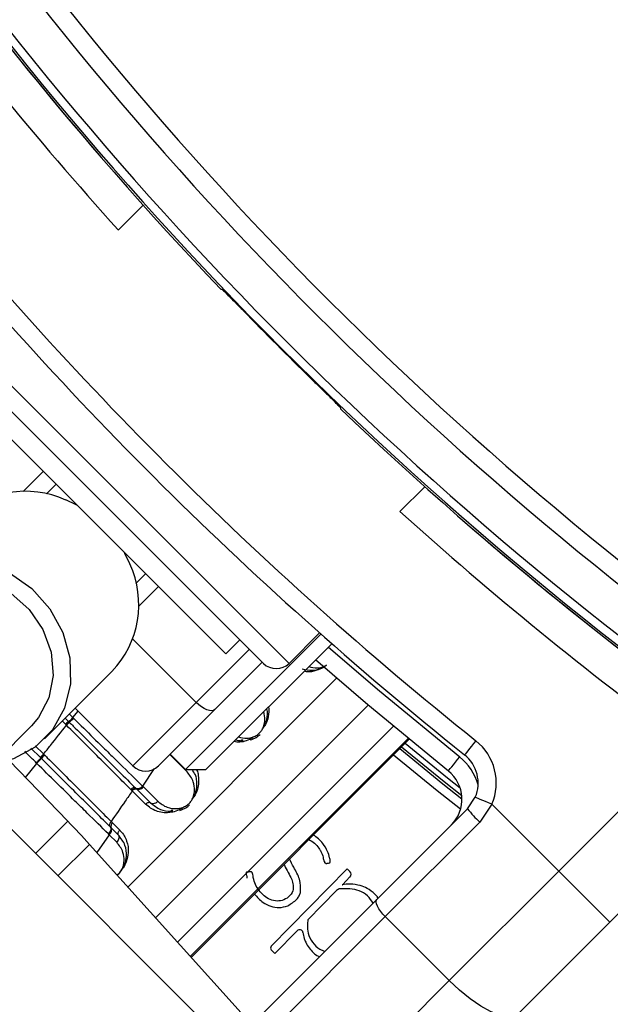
# Paper-space layout '2.5M DUO Surface Plate' of a CAD drawing. Header units: millimetres. Extents: x 20 to 18989, y 40 to 15016.
# Tile 70 of 109: x 6658 to 6723, y 14531 to 14640. Entities that reach past the tile are written whole.
import ezdxf

# ---------------------------------------------------------------- set-up
doc = ezdxf.new("R2010")
doc.units = ezdxf.units.MM
doc.layers.add('COMPONENT_GEOMETRY', color=7, linetype='Continuous')
doc.styles.add('SLDTEXTSTYLE1', font='TXT', dxfattribs={"width": 0.75})
doc.dimstyles.new('SLDDIMSTYLE0', dxfattribs={"dimtxt": 150, "dimasz": 6.604, "dimexe": 0, "dimexo": 0.0625, "dimgap": 37.5, "dimtad": 0, "dimtih": 1, "dimtoh": 1, "dimdec": 0, "dimlfac": 0.5, "dimrnd": 1e-09, "dimzin": 12, "dimdsep": 46, "dimtxsty": 'SLDTEXTSTYLE1', "dimsah": 1, "dimcen": 0.09, "dimadec": 0, "dimazin": 3, "dimtfac": 1, "dimtdec": 0, "dimtofl": 0, "dimtmove": 0, "dimatfit": 3, "dimfxl": 1, "dimfrac": 2, "dimtolj": 1, "dimtzin": 12, "dimarcsym": 0})

# ---------------------------------------------------------------- blocks, each defined once
blk = doc.blocks.new('_D_8')
at = {"layer": 'COMPONENT_GEOMETRY', "color": 7, "ltscale": 2}
for p, q in [((6776.75, 15015.64), (762.92, 15015.64)), ((769.27, 15015.64), (769.27, 12326.74)), ((769.27, 9399.71), (769.27, 12088.61)), ((4049.38, 9399.71), (762.92, 9399.71))]:
    blk.add_line(p, q, dxfattribs=at)
for points in [[(769.27, 15015.64), (768.25, 15009.04), (770.28, 15009.04)], [(769.27, 9399.71), (770.28, 9406.31), (768.25, 9406.31)]]:
    blk.add_solid(points, dxfattribs=at)
at = {"layer": 'COMPONENT_GEOMETRY', "color": 7, "ltscale": 2, "insert": (547.6, 12281.97), "char_height": 150, "attachment_point": 1, "style": 'SLDTEXTSTYLE1'}
blk.add_mtext('2808', dxfattribs=at)

psp = doc.layouts.new('2.5M DUO Surface Plate')

# ---------------------------------------------------------------- linework, layer by layer
at = {"color": 7, "linetype": 'Continuous', "lineweight": 25, "ltscale": 2}
for p, q in [((6669.07, 14616.53), (6671.81, 14619.28)), ((6680.41, 14609.98), (6680.51, 14609.98)), ((6652.29, 14601.45), (6685.1, 14568.64)), ((6680.93, 14569.71), (6653.35, 14597.28)), ((6693.62, 14596.86), (6693.63, 14596.76)), ((6662.19, 14588.44), (6661.12, 14587.37)), ((6702.93, 14588.16), (6700.18, 14585.42)), ((6671.02, 14577.47), (6672.09, 14578.54)), ((6691.45, 14571.88), (6676.48, 14556.91)), ((6680.93, 14569.71), (6682.49, 14571.26)), ((6687.93, 14568.64), (6691.3, 14572.01)), ((6692.65, 14570.82), (6678.74, 14556.91)), ((6684.96, 14568.79), (6679.72, 14563.55)), ((6660.91, 14560.29), (6668.36, 14567.75)), ((6670.68, 14557.33), (6664.31, 14563.69)), ((6670.68, 14557.33), (6677.67, 14564.33)), ((6663.21, 14562.59), (6663.58, 14562.22)), ((6664.06, 14562.65), (6664.12, 14562.58)), ((6679.72, 14563.55), (6673.51, 14557.33)), ((6652.59, 14554.85), (6659.47, 14561.73)), ((6663.3, 14561.86), (6663.24, 14561.92)), ((6663.34, 14561.82), (6663.3, 14561.86)), ((6663.58, 14562.22), (6663.64, 14562.16)), ((6663.64, 14562.16), (6663.68, 14562.12)), ((6677.11, 14536.16), (6701.2, 14560.26)), ((6717.72, 14545.69), (6731.74, 14559.7)), ((6660.51, 14558.2), (6660.47, 14558.24)), ((6660.57, 14558.14), (6660.51, 14558.2)), ((6660.82, 14558.63), (6660.86, 14558.59)), ((6660.86, 14558.59), (6660.92, 14558.53)), ((6674.78, 14558.6), (6676.48, 14556.91)), ((6663.49, 14551.2), (6657.01, 14557.9)), ((6660.07, 14557.59), (6660.01, 14557.65)), ((6676.48, 14556.91), (6678.74, 14556.91)), ((6671.75, 14555.08), (6671.84, 14554.99)), ((6671.84, 14554.99), (6673.42, 14553.41)), ((6670.55, 14554.61), (6670.45, 14554.7)), ((6670.61, 14554.55), (6670.55, 14554.61)), ((6672.08, 14553.08), (6670.61, 14554.55)), ((6670.99, 14554.86), (6671.08, 14554.77)), ((6671.08, 14554.77), (6671.15, 14554.7)), ((6671.15, 14554.7), (6672.64, 14553.22)), ((6707.65, 14552.58), (6708.5, 14553.85)), ((6737.84, 14554.49), (6723.38, 14540.03)), ((6710.34, 14553.07), (6708.99, 14551.1)), ((6710.34, 14553.07), (6717.72, 14545.69)), ((6697.63, 14542.56), (6707.65, 14552.58)), ((6668.28, 14550.48), (6668.19, 14550.57)), ((6668.28, 14551.18), (6668.42, 14551.03)), ((6668.42, 14551.03), (6669.23, 14550.22)), ((6708.99, 14551.1), (6698.56, 14540.67)), ((6679.69, 14527.87), (6657.07, 14550.49)), ((6668.07, 14549.71), (6667.98, 14549.8)), ((6668.89, 14548.89), (6668.07, 14549.71)), ((6669.09, 14549.67), (6668.28, 14550.48)), ((6682.63, 14530.03), (6665.87, 14548.64)), ((6694.36, 14545.94), (6685.96, 14537.39)), ((6694.65, 14545.65), (6694.36, 14545.94)), ((6705.63, 14533.6), (6717.72, 14545.69)), ((6723.38, 14540.03), (6717.72, 14545.69)), ((6693.81, 14544.18), (6693.82, 14544.18)), ((6693.82, 14544.18), (6694.66, 14545.04)), ((6693.19, 14543.54), (6690.02, 14540.32)), ((6637.66, 14482.59), (6697.63, 14542.56)), ((6697.76, 14542.69), (6697.68, 14542.85)), ((6698.56, 14540.67), (6638.59, 14480.69)), ((6698.56, 14540.67), (6705.63, 14533.6)), ((6723.38, 14540.03), (6713.22, 14529.87)), ((6686.36, 14536.59), (6688.83, 14539.1)), ((6685.96, 14536.98), (6686.36, 14536.59)), ((6645.66, 14473.62), (6705.63, 14533.6))]:
    psp.add_line(p, q, dxfattribs=at)
at = {"color": 8, "linetype": 'Continuous', "lineweight": 25, "ltscale": 2}
for p, q in [((6652.29, 14604.28), (6687.93, 14568.64)), ((6658.56, 14587.64), (6660.78, 14589.86)), ((6673.51, 14577.13), (6671.29, 14574.91)), ((6677.67, 14564.33), (6670.65, 14571.35)), ((6677.67, 14564.33), (6683.55, 14570.2)), ((6670.11, 14543.93), (6693.19, 14567.01)), ((6673.18, 14540.53), (6696.68, 14564.03)), ((6663.66, 14563.04), (6664.06, 14562.65)), ((6664.06, 14562.65), (6664.63, 14563.38)), ((6663.24, 14561.92), (6662.89, 14562.27)), ((6675.6, 14537.84), (6699.46, 14561.7)), ((6660.47, 14558.24), (6659.41, 14559.29)), ((6659.9, 14559.55), (6660.82, 14558.63)), ((6701.09, 14560.35), (6677.01, 14536.27)), ((6677.11, 14536.16), (6701.2, 14560.26)), ((6676.67, 14556.66), (6674.76, 14558.58)), ((6658.82, 14556.03), (6660.07, 14557.59)), ((6673.04, 14557.02), (6671.75, 14555.08)), ((6659.93, 14547.63), (6663.49, 14551.2)), ((6668.07, 14549.71), (6666.69, 14547.74)), ((6665.87, 14548.64), (6662.39, 14545.17))]:
    psp.add_line(p, q, dxfattribs=at)
at = {"color": 7, "linetype": 'Continuous', "lineweight": 25, "ltscale": 2, "flags": 128}
for points in [[(6664.56, 14586.07), (6664.42, 14586.15), (6663.27, 14586.7)], [(6643.94, 14577.26), (6646.1, 14578.89), (6648.66, 14579.89), (6651.46, 14580.18), (6654.32, 14579.76), (6657.05, 14578.65), (6659.5, 14576.92), (6661.5, 14574.68), (6662.94, 14572.06), (6663.71, 14569.24), (6663.77, 14566.39), (6663.12, 14563.69), (6661.8, 14561.31), (6659.89, 14559.4), (6657.51, 14558.08), (6655.22, 14557.48)], [(6670.34, 14579.63), (6669.8, 14580.77), (6669.72, 14580.92)], [(6645.38, 14575.82), (6647.35, 14577.27), (6649.7, 14578.08), (6652.24, 14578.21), (6654.8, 14577.64), (6657.19, 14576.41), (6659.22, 14574.61), (6660.75, 14572.38), (6661.66, 14569.89), (6661.88, 14567.31), (6661.41, 14564.84), (6660.26, 14562.66), (6659.47, 14561.73)], [(6705.53, 14556.75), (6696.62, 14564.08), (6690.87, 14569.04)], [(6679.72, 14563.55), (6679.57, 14563.45), (6679.37, 14563.41), (6679.13, 14563.43), (6678.86, 14563.51), (6678.57, 14563.65), (6678.26, 14563.83), (6677.96, 14564.06), (6677.67, 14564.33)], [(6682.87, 14560.12), (6682.82, 14560.15), (6682.77, 14560.16), (6682.72, 14560.16), (6682.66, 14560.14), (6682.62, 14560.11), (6682.58, 14560.06), (6682.54, 14560), (6682.51, 14559.93)], [(6708.56, 14560.1), (6708.32, 14559.79), (6708.09, 14559.5), (6707.87, 14559.23), (6707.68, 14558.99), (6707.53, 14558.8), (6707.41, 14558.65), (6707.34, 14558.56), (6707.32, 14558.53)], [(6705.53, 14556.75), (6705.56, 14556.78), (6705.63, 14556.87), (6705.74, 14557.01), (6705.9, 14557.21), (6706.09, 14557.44), (6706.3, 14557.71), (6706.54, 14558.01), (6706.78, 14558.31)], [(6710.34, 14553.07), (6709.98, 14553.22), (6709.64, 14553.37), (6709.32, 14553.5), (6709.04, 14553.62), (6708.81, 14553.72), (6708.64, 14553.79), (6708.54, 14553.83), (6708.5, 14553.85)], [(6675.1, 14552.34), (6675.04, 14552.37), (6674.99, 14552.38), (6674.94, 14552.38), (6674.89, 14552.36), (6674.84, 14552.33), (6674.8, 14552.28), (6674.76, 14552.22), (6674.73, 14552.16)], [(6698.56, 14540.67), (6698.29, 14540.95), (6698.06, 14541.24), (6697.86, 14541.53), (6697.7, 14541.81), (6697.6, 14542.06), (6697.55, 14542.27), (6697.56, 14542.44), (6697.63, 14542.56)], [(6713.22, 14529.87), (6712.74, 14529.6), (6712.05, 14529.56), (6711.2, 14529.75), (6710.2, 14530.16), (6709.1, 14530.78), (6707.94, 14531.58), (6706.77, 14532.53), (6705.63, 14533.6)]]:
    psp.add_lwpolyline(points, dxfattribs=at)
at = {"color": 8, "linetype": 'Continuous', "lineweight": 25, "ltscale": 2, "flags": 128}
for points in [[(6692.29, 14570.45), (6697.91, 14565.61), (6706.78, 14558.31)], [(6707.02, 14554), (6705.08, 14555.55), (6700.34, 14559.39)], [(6700.76, 14559.81), (6705.44, 14556), (6706.83, 14554.9)], [(6706.88, 14552.52), (6704.3, 14554.57), (6699.45, 14558.51)], [(6700.16, 14559.22), (6704.92, 14555.35), (6707.03, 14553.67)]]:
    psp.add_lwpolyline(points, dxfattribs=at)
at = {"color": 7, "linetype": 'Continuous', "lineweight": 25, "ltscale": 4}
for centre, radius, start, end in [((6779.29, 14695.64), 320, 330.2372, 135), ((6779.29, 14695.64), 317, 329.9315, 135), ((6779.29, 14695.64), 200, 335.6403, 135), ((6779.29, 14695.64), 198, 335.8585, 135), ((6779.29, 14695.64), 195.21, 336.1709, 135), ((6969.78, 14886.14), 392.33, 213.6328, 236.3672), ((6969.78, 14886.14), 394.42, 213.6328, 236.3672), ((6969.78, 14886.14), 398.86, 213.6328, 236.3672), ((6969.78, 14886.14), 400, 213.6328, 223.6615), ((6969.78, 14886.14), 400, 213.6328, 220.8526), ((6969.78, 14886.14), 399.78, 213.6328, 236.3672), ((6968.96, 14887.24), 404, 216.2964, 222.0724), ((6967.1, 14883.45), 414, 218.6435, 231.3565), ((6967.1, 14883.45), 416, 218.6435, 231.3565), ((6969.78, 14886.14), 399.86, 224.2444, 225.7556), ((6969.78, 14886.14), 400, 226.3385, 236.3672), ((6658.8, 14576.88), 10.78, 65.5129, 133.4132), ((6970.89, 14885.31), 404, 227.9276, 233.7036), ((6969.78, 14886.14), 400, 229.1474, 236.3672), ((6660.62, 14575.14), 10.71, 316.3212, 24.7527), ((6686.52, 14570.06), 2, 225, 315), ((6661.81, 14564.71), 3.05, 305.4276, 317.434), ((6664.84, 14560.45), 2.18, 125.4327, 137.4329), ((6664.94, 14560.36), 2.16, 125.5381, 137.6215), ((6704.82, 14555.41), 6, 337.0417, 51.3565), ((6663.17, 14556.13), 3.43, 133.2114, 142.037), ((6663.02, 14556.29), 3.07, 133.2011, 143.0516), ((6704.82, 14555.41), 4, 337.0417, 51.3565), ((6656.8, 14561.06), 4.76, 313.2831, 322.1847), ((6672.09, 14558.75), 2, 225, 315), ((6703.03, 14553.62), 4, 315, 51.3565), ((6671.21, 14555.5), 0.677, 250.617, 321.7907), ((6670.83, 14554.41), 0.483, 71.042, 141.8822), ((6670.99, 14554.25), 0.484, 70.3276, 141.563), ((6716.23, 14559.04), 10.74, 216.9675, 227.6611), ((6591.56, 14481.73), 100, 42, 44), ((6668.73, 14550.65), 0.482, 128.7763, 201.0589), ((6667.65, 14550.24), 0.675, 308.7766, 21.0588), ((6694.35, 14545.34), 0.431, 315.5, 45.5), ((6693.66, 14543.08), 0.662, 97.5879, 135.5), ((6694.79, 14540.57), 3.68, 38.1808, 44.4949), ((6689.1, 14538.84), 0.374, 9.5556, 135.5), ((6686.17, 14537.19), 0.288, 135.5, 225.5)]:
    psp.add_arc(centre, radius, start, end, dxfattribs=at)
at = {"color": 8, "linetype": 'Continuous', "lineweight": 25, "ltscale": 4}
for centre, radius, start, end in [((6779.29, 14695.64), 194.87, 336.2097, 135), ((6779.29, 14695.64), 193.87, 336.3244, 135), ((6703.03, 14553.62), 6, 15.5484, 51.3565)]:
    psp.add_arc(centre, radius, start, end, dxfattribs=at)
at = {"color": 7, "linetype": 'Continuous', "lineweight": 25, "ltscale": 2}
for points, knots in [([(6680.51, 14609.98), (6680.55, 14609.94), (6680.63, 14609.88), (6681.14, 14609.38), (6681.87, 14608.65), (6682.64, 14607.86), (6683.15, 14607.34), (6683.34, 14607.15)], [0, 0, 0, 0, 0.217032, 0.434111, 0.65113, 0.868187, 1, 1, 1, 1]), ([(6690.79, 14599.69), (6691.12, 14599.37), (6691.76, 14598.75), (6692.61, 14597.91), (6693.25, 14597.27), (6693.58, 14596.93), (6693.61, 14596.88), (6693.62, 14596.86)], [0, 0, 0, 0, 0.217098, 0.434208, 0.651278, 0.868329, 1, 1, 1, 1]), ([(6689.38, 14568.04), (6689.75, 14567.95), (6690.38, 14567.8), (6691.29, 14568.01), (6691.83, 14568.25), (6692.04, 14568.42), (6692.07, 14568.45)], [0, 0, 0, 0, 0.45692, 0.767865, 0.959152, 1, 1, 1, 1]), ([(6685.11, 14561.53), (6685.14, 14561.59), (6685.31, 14561.88), (6685.55, 14562.61), (6685.58, 14563.26), (6685.48, 14563.64), (6685.48, 14563.65)], [0, 0, 0, 0, 0.081368, 0.395277, 0.980233, 1, 1, 1, 1]), ([(6663.64, 14562.16), (6663.65, 14562.16), (6663.67, 14562.17), (6663.77, 14562.25), (6663.93, 14562.39), (6664.06, 14562.52), (6664.12, 14562.58)], [0, 0, 0, 0, 0.16105, 0.440693, 0.720346, 1, 1, 1, 1]), ([(6664.12, 14562.58), (6664.32, 14562.39), (6665.23, 14561.49), (6666.63, 14560.11), (6668.13, 14558.64), (6669.83, 14556.96), (6670.93, 14555.88), (6671.75, 14555.08)], [0, 0, 0, 0, 0.07106, 0.328707, 0.508594, 0.637825, 1, 1, 1, 1]), ([(6660.82, 14558.63), (6661.07, 14558.94), (6661.92, 14560), (6662.75, 14561.07), (6663.34, 14561.82)], [0, 0, 0, 0, 0.297159, 1, 1, 1, 1]), ([(6663.64, 14562.16), (6663.63, 14562.16), (6663.61, 14562.15), (6663.53, 14562.08), (6663.42, 14561.98), (6663.34, 14561.9), (6663.3, 14561.86)], [0, 0, 0, 0, 0.250008, 0.499959, 0.749997, 1, 1, 1, 1]), ([(6670.45, 14554.7), (6670.41, 14554.75), (6669.85, 14555.31), (6668.78, 14556.37), (6666.5, 14558.66), (6664.65, 14560.51), (6663.34, 14561.82)], [0, 0, 0, 0, 0.021195, 0.282969, 0.495587, 1, 1, 1, 1]), ([(6663.68, 14562.12), (6663.82, 14561.98), (6665.16, 14560.65), (6667.05, 14558.77), (6669.34, 14556.5), (6670.39, 14555.46), (6670.99, 14554.86)], [0, 0, 0, 0, 0.051672, 0.505067, 0.717511, 1, 1, 1, 1]), ([(6683.93, 14560.43), (6683.69, 14560.3), (6683.21, 14560.04), (6682.74, 14559.97), (6682.51, 14559.93)], [0, 0, 0, 0, 0.511869, 1, 1, 1, 1]), ([(6683.64, 14560.18), (6683.87, 14560.26), (6684.26, 14560.39), (6684.59, 14560.68), (6684.73, 14560.8)], [0, 0, 0, 0, 0.582959, 1, 1, 1, 1]), ([(6682.04, 14560.2), (6682.23, 14560.15), (6682.5, 14560.08), (6682.8, 14560.11), (6682.87, 14560.12)], [0, 0, 0, 0, 0.746065, 1, 1, 1, 1]), ([(6660.01, 14557.65), (6660.07, 14557.72), (6660.21, 14557.85), (6660.37, 14558.03), (6660.47, 14558.14), (6660.5, 14558.18), (6660.51, 14558.2)], [0, 0, 0, 0, 0.279611, 0.559251, 0.838836, 1, 1, 1, 1]), ([(6660.86, 14558.59), (6660.82, 14558.55), (6660.74, 14558.46), (6660.63, 14558.35), (6660.54, 14558.25), (6660.52, 14558.21), (6660.51, 14558.2)], [0, 0, 0, 0, 0.250013, 0.500014, 0.749973, 1, 1, 1, 1]), ([(6660.92, 14558.53), (6661.02, 14558.43), (6662.38, 14557.07), (6664.27, 14555.18), (6666.48, 14552.97), (6667.58, 14551.87), (6668.18, 14551.27), (6668.28, 14551.18)], [0, 0, 0, 0, 0.038421, 0.501138, 0.704056, 0.953619, 1, 1, 1, 1]), ([(6667.98, 14549.8), (6667.22, 14550.54), (6666.07, 14551.67), (6663.44, 14554.26), (6661.5, 14556.17), (6660.07, 14557.59)], [0, 0, 0, 0, 0.331864, 0.504238, 1, 1, 1, 1]), ([(6668.19, 14550.57), (6668.07, 14550.68), (6667.44, 14551.31), (6666.27, 14552.46), (6663.91, 14554.81), (6661.96, 14556.76), (6660.57, 14558.14)], [0, 0, 0, 0, 0.055685, 0.303138, 0.504231, 1, 1, 1, 1]), ([(6673.42, 14553.41), (6673.75, 14553.16), (6674.34, 14552.7), (6675.33, 14552.55), (6676.09, 14552.67), (6676.59, 14552.91), (6676.94, 14553.2), (6677.22, 14553.56), (6677.42, 14554.05), (6677.53, 14554.75), (6677.39, 14555.72), (6676.94, 14556.31), (6676.67, 14556.66)], [0, 0, 0, 0, 0.181551, 0.323795, 0.408852, 0.462296, 0.504185, 0.545985, 0.600558, 0.677304, 0.807905, 1, 1, 1, 1]), ([(6677.33, 14553.75), (6677.36, 14553.81), (6677.53, 14554.1), (6677.78, 14554.84), (6677.77, 14555.64), (6677.59, 14556.41), (6677.35, 14556.72), (6677.21, 14556.91)], [0, 0, 0, 0, 0.05025, 0.244095, 0.605316, 0.77277, 1, 1, 1, 1]), ([(6671.08, 14554.77), (6671.12, 14554.75), (6671.21, 14554.71), (6671.39, 14554.72), (6671.63, 14554.81), (6671.77, 14554.93), (6671.84, 14554.99)], [0, 0, 0, 0, 0.161186, 0.44079, 0.720409, 1, 1, 1, 1]), ([(6670.61, 14554.55), (6670.35, 14554.17), (6669.57, 14553.04), (6668.79, 14551.92), (6668.28, 14551.18)], [0, 0, 0, 0, 0.336525, 1, 1, 1, 1]), ([(6671.08, 14554.77), (6671.05, 14554.78), (6670.97, 14554.81), (6670.83, 14554.79), (6670.68, 14554.73), (6670.59, 14554.65), (6670.55, 14554.61)], [0, 0, 0, 0, 0.250027, 0.499987, 0.750015, 1, 1, 1, 1]), ([(6672.64, 14553.22), (6672.6, 14553.23), (6672.52, 14553.27), (6672.37, 14553.25), (6672.21, 14553.19), (6672.12, 14553.11), (6672.08, 14553.08)], [0, 0, 0, 0, 0.249977, 0.500012, 0.750007, 1, 1, 1, 1]), ([(6674.73, 14552.16), (6674.73, 14552.15), (6674.19, 14552.1), (6673.18, 14552.22), (6672.45, 14552.79), (6672.08, 14553.08)], [0, 0, 0, 0, 0.005036, 0.503598, 1, 1, 1, 1]), ([(6672.64, 14553.22), (6672.67, 14553.2), (6672.77, 14553.15), (6672.96, 14553.15), (6673.21, 14553.23), (6673.35, 14553.35), (6673.42, 14553.41)], [0, 0, 0, 0, 0.161103, 0.440723, 0.720357, 1, 1, 1, 1]), ([(6672.64, 14553.22), (6672.98, 14552.95), (6673.62, 14552.45), (6674.53, 14552.3), (6675.02, 14552.33), (6675.1, 14552.34)], [0, 0, 0, 0, 0.500692, 0.922782, 1, 1, 1, 1]), ([(6675.86, 14552.4), (6676.09, 14552.48), (6676.48, 14552.61), (6676.81, 14552.9), (6676.95, 14553.03)], [0, 0, 0, 0, 0.5829546, 1, 1, 1, 1]), ([(6676.16, 14552.65), (6675.91, 14552.52), (6675.43, 14552.27), (6674.96, 14552.19), (6674.73, 14552.16)], [0, 0, 0, 0, 0.511869, 1, 1, 1, 1]), ([(6668.19, 14550.57), (6668.2, 14550.53), (6668.25, 14550.44), (6668.24, 14550.25), (6668.16, 14550.01), (6668.04, 14549.87), (6667.98, 14549.8)], [0, 0, 0, 0, 0.161013, 0.440655, 0.720336, 1, 1, 1, 1]), ([(6668.19, 14550.57), (6668.17, 14550.61), (6668.12, 14550.7), (6668.13, 14550.86), (6668.18, 14551.03), (6668.24, 14551.13), (6668.28, 14551.18)], [0, 0, 0, 0, 0.250051, 0.50008, 0.750056, 1, 1, 1, 1]), ([(6669.09, 14549.67), (6669.11, 14549.63), (6669.15, 14549.54), (6669.15, 14549.34), (6669.07, 14549.1), (6668.95, 14548.96), (6668.89, 14548.89)], [0, 0, 0, 0, 0.161103, 0.440723, 0.720357, 1, 1, 1, 1]), ([(6668.92, 14545.26), (6668.98, 14545.31), (6669.22, 14545.49), (6669.53, 14545.91), (6669.87, 14546.57), (6670.04, 14547.5), (6669.88, 14548.65), (6669.36, 14549.31), (6669.09, 14549.67)], [0, 0, 0, 0, 0.041145, 0.143068, 0.249868, 0.424135, 0.6896, 1, 1, 1, 1]), ([(6669.09, 14549.67), (6669.07, 14549.71), (6669.04, 14549.79), (6669.05, 14549.94), (6669.11, 14550.09), (6669.19, 14550.18), (6669.23, 14550.22)], [0, 0, 0, 0, 0.249977, 0.500012, 0.750007, 1, 1, 1, 1]), ([(6669.23, 14550.22), (6669.26, 14550.19), (6669.6, 14549.84), (6670.06, 14549.07), (6670.25, 14547.88), (6670.01, 14546.84), (6669.75, 14546.23), (6669.57, 14546.01), (6669.55, 14546)], [0, 0, 0, 0, 0.034089, 0.345996, 0.646826, 0.854082, 0.988685, 1, 1, 1, 1]), ([(6692.12, 14546.55), (6692.22, 14546.56), (6692.33, 14546.57), (6692.44, 14546.62), (6692.45, 14546.64), (6692.47, 14546.67), (6692.48, 14546.72), (6692.48, 14546.89), (6692.38, 14547.28), (6692.19, 14547.97), (6691.74, 14548.67), (6691.19, 14549.27), (6690.81, 14549.54), (6690.62, 14549.67)], [0, 0, 0, 0, 0.075579, 0.080466, 0.084637, 0.09109, 0.105195, 0.123801, 0.219705, 0.401197, 0.653774, 0.83124, 1, 1, 1, 1]), ([(6690.12, 14549.18), (6690.34, 14549.05), (6690.76, 14548.8), (6691.18, 14548.31), (6691.5, 14547.79), (6691.71, 14547.28), (6691.75, 14546.83), (6691.88, 14546.62), (6691.94, 14546.57), (6692, 14546.54), (6692.06, 14546.54), (6692.1, 14546.55), (6692.12, 14546.55)], [0, 0, 0, 0, 0.213516, 0.423815, 0.545115, 0.738168, 0.897985, 0.924345, 0.948284, 0.963978, 0.980754, 1, 1, 1, 1]), ([(6687.38, 14546.44), (6687.39, 14546.4), (6687.61, 14545.82), (6688.14, 14545.13), (6688.42, 14544.15), (6688.39, 14543.43), (6687.92, 14542.79), (6687.21, 14542.41), (6686.41, 14542.34), (6685.64, 14542.59), (6685, 14543.07), (6684.48, 14543.68), (6684.11, 14544.39), (6683.96, 14544.99), (6683.93, 14545.38), (6683.87, 14545.51), (6683.81, 14545.58), (6683.71, 14545.63), (6683.56, 14545.63), (6683.41, 14545.59), (6683.29, 14545.57), (6683.22, 14545.56), (6683.2, 14545.55), (6683.19, 14545.54), (6683.19, 14545.53), (6683.18, 14545.49), (6683.19, 14545.39), (6683.23, 14545.19), (6683.26, 14545.03), (6683.27, 14544.92)], [0, 0, 0, 0, 0.009306, 0.167074, 0.225782, 0.28148, 0.353853, 0.424934, 0.493204, 0.563426, 0.635665, 0.706269, 0.776607, 0.847853, 0.871742, 0.879419, 0.88704, 0.895375, 0.909499, 0.924385, 0.936816, 0.942465, 0.943178, 0.943835, 0.944918, 0.94635, 0.954749, 0.970906, 1, 1, 1, 1]), ([(6689.19, 14543.32), (6689.2, 14543.82), (6689.22, 14544.82), (6688.49, 14545.98), (6688.13, 14546.73), (6687.99, 14547.04)], [0, 0, 0, 0, 0.370114, 0.740189, 1, 1, 1, 1]), ([(6695.79, 14544.1), (6695.43, 14544.17), (6694.77, 14544.3), (6694.1, 14544.22), (6693.81, 14544.18)], [0, 0, 0, 0, 0.556875, 1, 1, 1, 1]), ([(6697.41, 14543.15), (6697.14, 14543.38), (6696.66, 14543.8), (6696.06, 14544), (6695.79, 14544.1)], [0, 0, 0, 0, 0.558315, 1, 1, 1, 1]), ([(6684.11, 14543.16), (6684.41, 14542.83), (6684.92, 14542.25), (6685.89, 14541.77), (6686.85, 14541.58), (6687.47, 14541.77), (6687.78, 14541.86)], [0, 0, 0, 0, 0.317785, 0.546146, 0.7692, 1, 1, 1, 1]), ([(6687.78, 14541.86), (6688.14, 14542.08), (6688.63, 14542.36), (6689.06, 14542.93), (6689.15, 14543.19), (6689.19, 14543.32)], [0, 0, 0, 0, 0.599204, 0.809029, 1, 1, 1, 1]), ([(6697.21, 14542.15), (6697.03, 14542.43), (6696.64, 14543.02), (6695.39, 14543.77), (6694.3, 14543.75), (6693.57, 14543.73)], [0, 0, 0, 0, 0.241101, 0.495347, 1, 1, 1, 1]), ([(6690.02, 14540.32), (6689.99, 14540.12), (6689.92, 14539.63), (6690.01, 14538.75), (6690.48, 14537.81), (6691.16, 14537.1), (6691.7, 14536.9), (6691.89, 14536.83)], [0, 0, 0, 0, 0.140008, 0.345165, 0.601929, 0.856978, 1, 1, 1, 1]), ([(6689.46, 14538.9), (6689.5, 14538.69), (6689.57, 14538.32), (6689.79, 14537.74), (6690.26, 14537.04), (6690.78, 14536.43), (6691.26, 14536.26), (6691.3, 14536.24)], [0, 0, 0, 0, 0.196517, 0.33432, 0.548781, 0.955395, 1, 1, 1, 1])]:
    psp.add_open_spline(points, degree=3, knots=knots, dxfattribs=at)
at = {"color": 8, "linetype": 'Continuous', "lineweight": 25, "ltscale": 2}
for points, knots in [([(6692.05, 14568.46), (6691.98, 14568.4), (6691.7, 14568.16), (6691.04, 14567.86), (6690.26, 14567.64), (6689.78, 14567.73), (6689.6, 14567.77)], [0, 0, 0, 0, 0.09744, 0.355756, 0.751934, 1, 1, 1, 1]), ([(6690.12, 14568.29), (6690.42, 14568.22), (6690.92, 14568.1), (6691.61, 14568.21), (6691.96, 14568.39), (6692.07, 14568.45)], [0, 0, 0, 0, 0.507085, 0.84126, 1, 1, 1, 1]), ([(6685.67, 14563.84), (6685.69, 14563.48), (6685.73, 14562.87), (6685.44, 14562.1), (6685.25, 14561.76), (6685.2, 14561.69)], [0, 0, 0, 0, 0.536903, 0.901808, 1, 1, 1, 1]), ([(6682.34, 14560.51), (6682.64, 14560.44), (6683.14, 14560.32), (6683.87, 14560.45), (6684.37, 14560.69), (6684.72, 14560.98), (6684.99, 14561.34), (6685.2, 14561.82), (6685.31, 14562.52), (6685.21, 14563), (6685.14, 14563.31)], [0, 0, 0, 0, 0.2111317, 0.350212, 0.4376013, 0.5060948, 0.5744405, 0.6636768, 0.7891668, 1, 1, 1, 1]), ([(6682.51, 14559.93), (6682.51, 14559.93), (6682.27, 14559.91), (6682.05, 14559.96), (6681.84, 14560.01)], [0, 0, 0, 0, 0.022208, 1, 1, 1, 1]), ([(6660.01, 14557.65), (6659.87, 14557.79), (6659.44, 14558.22), (6659.02, 14558.64), (6658.73, 14558.92)], [0, 0, 0, 0, 0.332004, 1, 1, 1, 1]), ([(6677.7, 14556.91), (6677.72, 14556.88), (6677.84, 14556.7), (6677.95, 14556.05), (6677.97, 14555.16), (6677.67, 14554.32), (6677.47, 14553.98), (6677.42, 14553.91)], [0, 0, 0, 0, 0.040733, 0.239636, 0.68081, 0.932321, 1, 1, 1, 1]), ([(6668.93, 14545.25), (6669.01, 14545.3), (6669.19, 14545.45), (6669.44, 14545.79), (6669.64, 14546.27), (6669.75, 14546.97), (6669.62, 14547.94), (6669.16, 14548.53), (6668.89, 14548.89)], [0, 0, 0, 0, 0.056599, 0.13613, 0.23997, 0.385997, 0.634495, 1, 1, 1, 1])]:
    psp.add_open_spline(points, degree=3, knots=knots, dxfattribs=at)

# ---------------------------------------------------------------- dimensions: what is measured, and where the dimension line sits
at = {"layer": 'COMPONENT_GEOMETRY', "color": 7, "ltscale": 2}
dim = psp.add_linear_dim(base=(769.27, 9399.71), p1=(6779.29, 15015.64), p2=(4051.92, 9399.71), angle=90, dimstyle='SLDDIMSTYLE0', dxfattribs=at)
dim.commit()
dim.dimension.update_dxf_attribs({"geometry": '_D_8', "text_midpoint": (769.27, 12207.67), "dimtype": 160})

doc.saveas('drawing.dxf')
